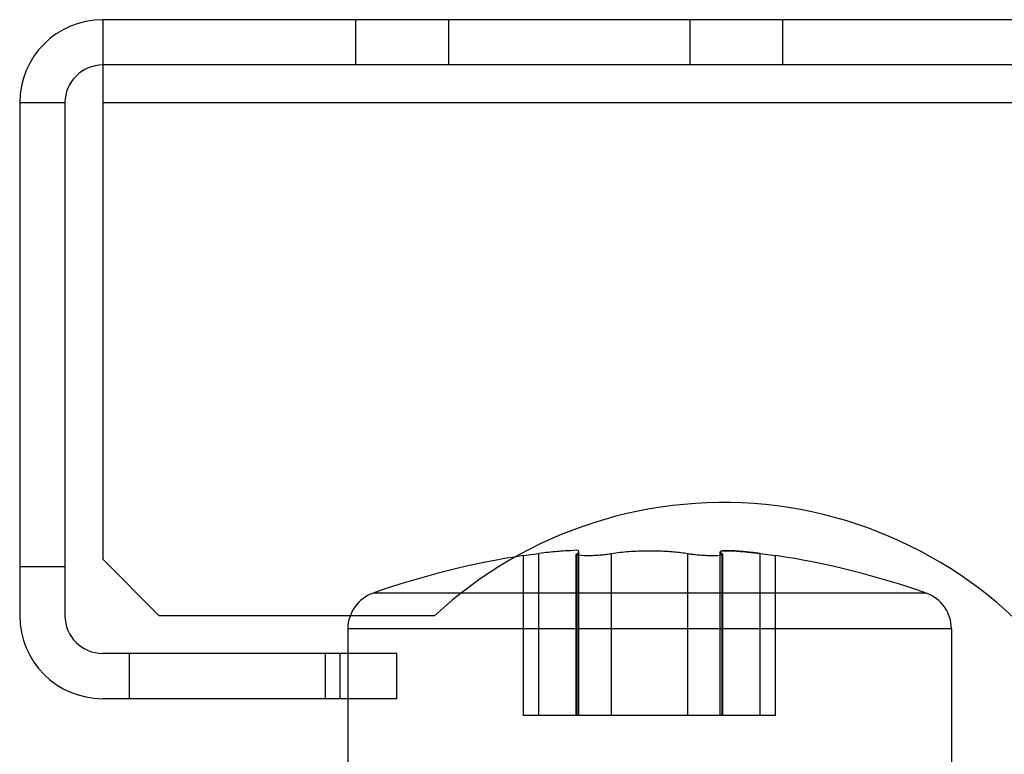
# Model space of a CAD drawing. Header units: millimetres. Extents: x 91 to 696, y 236 to 852.
# Tile 30 of 52: x 98 to 124, y 818 to 838. Entities that reach past the tile are written whole.
import ezdxf

# ---------------------------------------------------------------- set-up
doc = ezdxf.new("R2010")
doc.units = ezdxf.units.MM
doc.header["$LTSCALE"] = 70.538372
doc.layers.get('0').update_dxf_attribs({"linetype": 'CONTINUOUS'})

msp = doc.modelspace()

# ---------------------------------------------------------------- linework, layer by layer
at = {"color": 7, "linetype": 'Continuous'}
for p, q in [((100.415, 837.882), (100.415, 823.582)), ((688.515, 837.882), (100.415, 837.882)), ((107.117, 837.882), (107.117, 836.682)), ((109.579, 837.882), (109.579, 836.682)), ((115.98, 837.882), (115.98, 836.682)), ((118.442, 837.882), (118.442, 836.682)), ((686.015, 836.682), (100.415, 836.682)), ((98.215, 835.682), (98.215, 822.082)), ((99.415, 835.682), (98.215, 835.682)), ((99.415, 835.682), (99.415, 822.082)), ((686.015, 835.682), (100.415, 835.682)), ((100.415, 823.582), (101.915, 822.082)), ((111.575, 823.678), (111.982, 823.73)), ((111.575, 819.432), (111.575, 823.678)), ((111.982, 819.432), (111.982, 823.73)), ((112.972, 819.432), (112.972, 823.713)), ((112.992, 819.432), (112.992, 823.73)), ((113.036, 823.759), (113.02, 823.745)), ((113.042, 819.432), (113.042, 823.771)), ((113.905, 819.432), (113.905, 823.73)), ((115.925, 819.432), (115.925, 823.73)), ((116.787, 819.432), (116.787, 823.771)), ((116.838, 819.432), (116.838, 823.73)), ((116.857, 819.432), (116.857, 823.713)), ((117.848, 819.432), (117.848, 823.73)), ((117.848, 823.73), (118.255, 823.678)), ((118.255, 819.432), (118.255, 823.678)), ((98.215, 823.382), (99.415, 823.382)), ((107.583, 822.68), (107.583, 822.68)), ((122.246, 822.68), (107.583, 822.68)), ((122.247, 822.68), (122.246, 822.68)), ((109.215, 822.082), (101.915, 822.082)), ((106.915, 821.736), (106.915, 817.932)), ((122.915, 821.736), (106.915, 821.736)), ((122.915, 821.736), (122.915, 817.932)), ((108.215, 821.082), (100.415, 821.082)), ((101.115, 821.082), (101.115, 819.882)), ((106.315, 821.082), (106.315, 819.882)), ((106.715, 819.882), (106.715, 821.082)), ((108.215, 819.882), (108.215, 821.082)), ((108.215, 819.882), (100.415, 819.882)), ((118.255, 819.432), (111.575, 819.432))]:
    msp.add_line(p, q, dxfattribs=at)
for points in [[(112.992, 823.73), (113.02, 823.745), (113.036, 823.759), (113.042, 823.771)], [(116.787, 823.771), (116.793, 823.759), (116.81, 823.745), (116.838, 823.73)]]:
    msp.add_lwpolyline(points, dxfattribs=at)
for centre, radius, start, end in [((100.415, 835.682), 2.2, 90, 180), ((100.415, 835.682), 1, 90, 180), ((116.863, 813.832), 11.25, 32.5325, 132.8334), ((114.915, 801.849), 22.083, 98.6991, 109.3912), ((114.915, 801.849), 22.083, 70.6086, 81.3009), ((107.915, 821.736), 1, 109.3912, 180), ((121.915, 821.736), 1, 0, 70.6088), ((100.415, 822.082), 2.2, 180, 270), ((100.415, 822.082), 1, 180, 270)]:
    msp.add_arc(centre, radius, start, end, dxfattribs=at)
for points, knots in [([(113.042, 823.771), (113.042, 823.844), (112.822, 823.792), (112.659, 823.802), (112.454, 823.782), (112.229, 823.761), (112.067, 823.741), (111.982, 823.73)], [0, 0, 0, 0, 0.205634, 0.355271, 0.542137, 0.759186, 1, 1, 1, 1]), ([(112.992, 823.73), (112.932, 823.702), (113.203, 823.672), (113.318, 823.68), (113.479, 823.684), (113.627, 823.695), (113.772, 823.71), (113.863, 823.723), (113.905, 823.73)], [0, 0, 0, 0, 0.215544, 0.367624, 0.529276, 0.699768, 0.862673, 1, 1, 1, 1]), ([(113.905, 823.73), (113.979, 823.743), (114.134, 823.765), (114.373, 823.787), (114.621, 823.8), (114.867, 823.805), (115.107, 823.802), (115.336, 823.794), (115.55, 823.779), (115.744, 823.758), (115.867, 823.741), (115.925, 823.73)], [0, 0, 0, 0, 0.111343, 0.232032, 0.355215, 0.478008, 0.596786, 0.710412, 0.816289, 0.913679, 1, 1, 1, 1]), ([(115.925, 823.73), (115.963, 823.724), (116.047, 823.712), (116.18, 823.697), (116.324, 823.687), (116.462, 823.679), (116.603, 823.68), (116.692, 823.672), (116.878, 823.712), (116.838, 823.73)], [0, 0, 0, 0, 0.126794, 0.275238, 0.434019, 0.591369, 0.73524, 0.855308, 1, 1, 1, 1]), ([(117.848, 823.73), (117.807, 823.736), (117.722, 823.746), (117.588, 823.761), (117.437, 823.777), (117.27, 823.791), (117.086, 823.806), (116.954, 823.795), (116.787, 823.817), (116.787, 823.771)], [0, 0, 0, 0, 0.116542, 0.238742, 0.379236, 0.542001, 0.71737, 0.868884, 1, 1, 1, 1]), ([(116.787, 823.771), (116.787, 823.817), (116.954, 823.795), (117.086, 823.806), (117.27, 823.791), (117.437, 823.777), (117.588, 823.761), (117.722, 823.746), (117.807, 823.736), (117.848, 823.73)], [0, 0, 0, 0, 0.130943, 0.282368, 0.457857, 0.620772, 0.761318, 0.883433, 1, 1, 1, 1])]:
    msp.add_open_spline(points, degree=3, knots=knots, dxfattribs=at)

doc.saveas('drawing.dxf')
